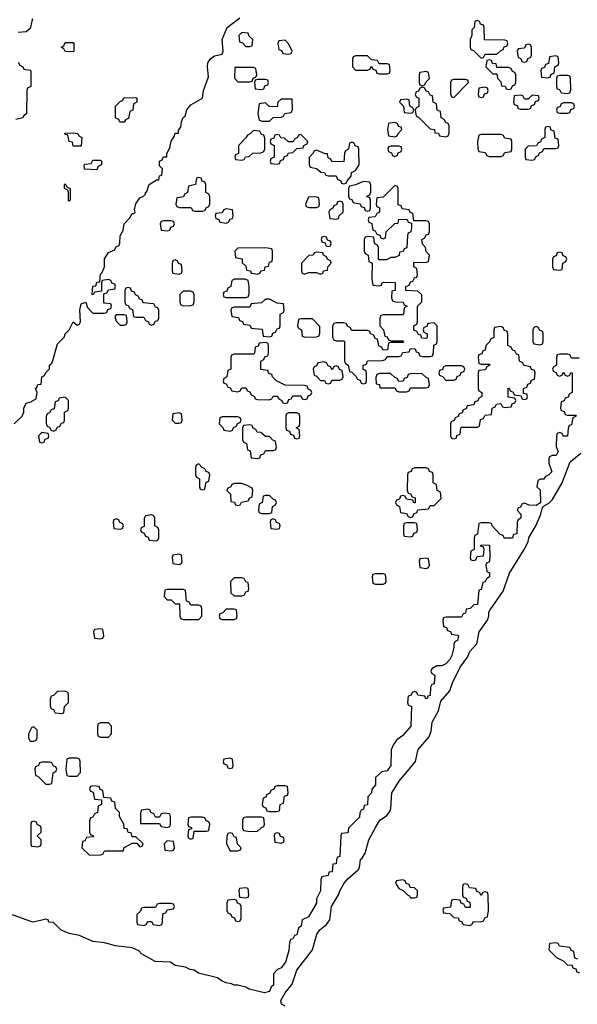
# Model space of a CAD drawing. Header units: inches. Extents: x 2886961 to 3052306, y 543424 to 918523.
# Tile 30 of 117: x 2899937 to 2902780, y 782612 to 787630. Entities that reach past the tile are written whole.
import ezdxf

# ---------------------------------------------------------------- set-up
doc = ezdxf.new("R2010")
doc.units = ezdxf.units.IN
doc.header["$MEASUREMENT"] = 0
doc.layers.add('C8798', color=7, linetype='Continuous')
doc.layers.add('C9708', color=7, linetype='Continuous')

msp = doc.modelspace()

# ---------------------------------------------------------------- linework, layer by layer
at = {"layer": 'C8798', "color": 6}
for points in [[(2900000, 787622.7), (2899990, 787586), (2899970, 787568), (2899930, 787566)], [(2899930, 787414), (2899938, 787398), (2899954, 787390), (2899958, 787378), (2899990, 787374), (2899994, 787370), (2899994, 787290), (2899978, 787282), (2899974, 787270), (2899971.3, 787150), (2899958, 787142), (2899954, 787130), (2899918, 787122)], [(2899909.5, 785570), (2899949.3, 785610), (2899959, 785630), (2899959, 785650), (2899970, 785676), (2899996.4, 785683.6), (2900000, 785685.6)], [(2900000, 784022.7), (2899998, 784022), (2899982, 783990), (2899982, 783970), (2899990, 783954), (2900000, 783954)], [(2900000, 783542.7), (2899998, 783542), (2899994, 783530), (2899994, 783430), (2899998, 783418), (2900000, 783417.7)], [(2900000, 783032.8), (2899817.5, 783097.5)]]:
    msp.add_lwpolyline(points, dxfattribs=at)
at = {"layer": 'C9708', "color": 6}
for points in [[(2900000, 785685.6), (2900022, 785698), (2900026, 785730), (2900018, 785750), (2900024.7, 785755.3), (2900030, 785771.3), (2900047.3, 785772.7), (2900049.4, 785810), (2900063.1, 785816.9), (2900070, 785832), (2900088.9, 785851.1), (2900089.2, 785870), (2900100.4, 785879.6), (2900106.3, 785893.7), (2900130, 785978), (2900165.6, 786014.4), (2900169.3, 786030), (2900189, 786050), (2900210, 786091.3), (2900230, 786074), (2900242, 786078), (2900247.3, 786092.7), (2900244, 786150), (2900250, 786182), (2900274, 786190), (2900283.6, 786163.6), (2900310, 786134), (2900370, 786134), (2900382, 786138), (2900387.3, 786152.7), (2900402, 786158), (2900406, 786170), (2900402, 786182), (2900370, 786186), (2900366, 786190), (2900366, 786234), (2900382, 786238), (2900390, 786254), (2900422, 786258), (2900426, 786270), (2900422, 786282), (2900407.3, 786287.3), (2900402, 786302), (2900390, 786306), (2900358, 786302), (2900354, 786290), (2900354, 786246), (2900318, 786242), (2900312, 786228), (2900306, 786230), (2900310, 786272), (2900326, 786274), (2900330, 786292), (2900346, 786294), (2900350, 786334), (2900358, 786342), (2900369, 786371), (2900370, 786411.3), (2900390, 786444.7), (2900422, 786458), (2900430, 786474), (2900442, 786478), (2900448, 786492), (2900449.2, 786529.2), (2900464.7, 786555.3), (2900469.5, 786590), (2900499, 786621), (2900510, 786642), (2900518, 786642), (2900526, 786650), (2900523.1, 786663.1), (2900530, 786692), (2900550, 786722), (2900569, 786731), (2900578, 786742), (2900578, 786750), (2900584.7, 786755.3), (2900598, 786790), (2900634, 786814), (2900646, 786814), (2900650, 786834), (2900662, 786838), (2900666, 786870), (2900650, 786886), (2900649.5, 786910), (2900664, 786916), (2900670, 786931), (2900688, 786932), (2900688, 786948), (2900702, 786978), (2900710, 787012), (2900725.6, 787034.4), (2900730, 787051.3), (2900747.3, 787052.7), (2900747.3, 787067.3), (2900758, 787082), (2900762, 787110), (2900770, 787131.3), (2900780.4, 787139.6), (2900790, 787171), (2900810, 787196), (2900868.7, 787231.3), (2900874, 787270), (2900900.4, 787339.6), (2900894, 787390), (2900897.2, 787410), (2900910, 787431), (2900930, 787446), (2900970, 787454), (2900975.3, 787470), (2900969.3, 787530), (2900995.3, 787590), (2901059.3, 787640.7)], [(2900000, 787635), (2900002, 787630), (2900000, 787622.7)], [(2902790, 785906), (2902750, 785906), (2902742, 785922), (2902730, 785926), (2902690, 785926), (2902678, 785922), (2902674, 785910), (2902674, 785870), (2902658, 785862), (2902654, 785850), (2902658, 785838), (2902672.7, 785832.7), (2902678, 785818), (2902690, 785814), (2902702, 785818), (2902710, 785834), (2902718, 785818), (2902730, 785814), (2902742, 785818), (2902747.3, 785832.7), (2902754, 785830), (2902754, 785730), (2902738, 785722), (2902732.7, 785707.3), (2902718, 785702), (2902712.7, 785687.3), (2902698, 785682), (2902694, 785650), (2902698, 785638), (2902712.7, 785632.7), (2902718, 785618), (2902730, 785614), (2902770, 785614), (2902774, 785610), (2902758, 785602), (2902750, 785566), (2902738, 785562), (2902732.7, 785547.3), (2902730, 785508), (2902708, 785508), (2902702, 785522), (2902690, 785526), (2902678, 785522), (2902674, 785510), (2902672.7, 785452.7), (2902682, 785430), (2902672, 785410), (2902651.6, 785408.4), (2902638, 785402), (2902634, 785390), (2902634, 785370), (2902650, 785326), (2902634, 785310), (2902618, 785302), (2902610, 785288.7), (2902592, 785288), (2902578, 785282), (2902574, 785250), (2902590, 785234), (2902591.6, 785168.4), (2902570, 785154), (2902535.3, 785155.3), (2902510, 785166), (2902498, 785162), (2902490, 785146), (2902478, 785142), (2902474, 785130), (2902492, 785110), (2902491.3, 785090), (2902478, 785082), (2902474, 785070), (2902472, 785010), (2902454, 785006), (2902450, 784988.7), (2902407.3, 784987.3), (2902402, 785002), (2902387.3, 785007.3), (2902346, 785050), (2902342, 785062), (2902330, 785066), (2902290, 785066), (2902278, 785062), (2902272, 785008), (2902258, 785002), (2902254, 784990), (2902254, 784930), (2902238, 784922), (2902234, 784890), (2902238, 784878), (2902250, 784874), (2902262, 784878), (2902270, 784894), (2902302, 784898), (2902306, 784930), (2902302, 784942), (2902287.3, 784947.3), (2902290, 784954), (2902332.7, 784952.7), (2902334, 784890), (2902330, 784866), (2902318, 784862), (2902314, 784850), (2902318, 784818), (2902331.6, 784811.6), (2902332, 784790), (2902318, 784782), (2902310, 784766), (2902298, 784762), (2902290, 784726), (2902278, 784722), (2902271, 784650), (2902252, 784648), (2902234, 784630), (2902214, 784626), (2902210, 784606), (2902198, 784602), (2902190, 784586), (2902110, 784586), (2902098, 784582), (2902094, 784570), (2902098, 784538), (2902112.7, 784532.7), (2902118, 784518), (2902132.7, 784512.7), (2902138, 784498), (2902170, 784494), (2902174, 784490), (2902170, 784466), (2902158, 784462), (2902151.3, 784448.7), (2902151.3, 784431.3), (2902140.7, 784390), (2902130, 784368.7), (2902110, 784348), (2902090, 784338), (2902063.6, 784336.4), (2902038, 784322), (2902034, 784310), (2902038, 784298), (2902054, 784290), (2902051.1, 784251.1), (2902050, 784246), (2902038, 784242), (2902032, 784228), (2902030, 784186), (2902018, 784182), (2902014, 784170), (2902008.4, 784168.4), (2902002, 784182), (2901967.3, 784187.3), (2901962, 784202), (2901950, 784206), (2901938, 784202), (2901932.7, 784187.3), (2901918, 784182), (2901914, 784150), (2901918, 784138), (2901934, 784130), (2901931.3, 784030), (2901890, 783982), (2901859.6, 783960.4), (2901843.6, 783936.4), (2901831.6, 783908.4), (2901830, 783828.7), (2901810, 783802), (2901783.6, 783796.4), (2901752, 783768), (2901751.3, 783730), (2901732, 783708), (2901731.3, 783690), (2901712, 783670), (2901710, 783628), (2901694, 783626), (2901690, 783606), (2901678, 783602), (2901672, 783588), (2901670, 783566), (2901614, 783510), (2901610, 783486), (2901578, 783482), (2901574, 783470), (2901570, 783366), (2901558, 783362), (2901551.6, 783348.4), (2901550, 783328), (2901534, 783326), (2901530, 783288), (2901514, 783286), (2901510, 783268), (2901478, 783262), (2901472.7, 783247.3), (2901471.3, 783190), (2901450.9, 783149.1), (2901450, 783128), (2901410, 783058), (2901378, 783042), (2901372, 783010), (2901358, 783002), (2901350, 782966), (2901338, 782962), (2901330, 782946), (2901318, 782942), (2901312.7, 782927.3), (2901310, 782886), (2901292.5, 782827.5), (2901270, 782798), (2901251.1, 782788.9), (2901232, 782768), (2901230.8, 782710), (2901219.6, 782700.4), (2901210, 782678), (2901186, 782670), (2901108, 782690), (2901090, 782699), (2901049.2, 782709.2), (2901030, 782709.3), (2901017.2, 782717.2), (2900990, 782721.2), (2900968.7, 782730), (2900946.3, 782746.3), (2900848.7, 782770), (2900826, 782786), (2900806, 782790), (2900782, 782802), (2900730, 782809.5), (2900706, 782826), (2900628, 782830), (2900558, 782870), (2900545.2, 782885.2), (2900510, 782899), (2900426, 782910), (2900370, 782926), (2900310, 782932.7), (2900242.9, 782962.9), (2900190, 782973.2), (2900149.2, 782990), (2900108.9, 783028.9), (2900086, 783030), (2900082, 783042), (2900070, 783046), (2900008, 783030), (2900000, 783032.8)], [(2901290, 782602.4), (2901272.1, 782612.1), (2901267.8, 782632.2), (2901290, 782671.3), (2901326, 782714), (2901350, 782786), (2901429.6, 782890.4), (2901452.3, 782970), (2901467.8, 782992.2), (2901501.5, 783018.5), (2901518, 783042), (2901527.3, 783110), (2901562.7, 783170), (2901569.6, 783190.4), (2901592.3, 783230), (2901610, 783250.7), (2901662, 783298), (2901669.3, 783310), (2901675.3, 783350), (2901683.7, 783356.3), (2901698, 783382), (2901717.2, 783450), (2901749.6, 783510), (2901773.2, 783550), (2901807.2, 783572.8), (2901824.5, 783595.5), (2901829.6, 783610.4), (2901835.1, 783690), (2901872.3, 783750), (2901955.3, 783850), (2901969.5, 783910), (2902024.1, 783975.9), (2902035.1, 784004.9), (2902040.9, 784050), (2902072, 784108), (2902083.6, 784156.4), (2902129.6, 784210), (2902142.9, 784250), (2902182, 784330), (2902219.4, 784380.6), (2902232, 784410), (2902267.6, 784450), (2902279.3, 784510), (2902322.7, 784570), (2902329.4, 784590), (2902329.4, 784610), (2902336.6, 784623.4), (2902402.4, 784717.6), (2902435.1, 784810), (2902509.4, 784930), (2902529.3, 784970), (2902532.3, 784990), (2902569.4, 785050), (2902594.5, 785110), (2902600.9, 785139.1), (2902608.4, 785151.6), (2902634.2, 785165.8), (2902654.2, 785185.8), (2902702, 785270), (2902743, 785377), (2902798.7, 785421.3)], [(2900000, 783954), (2900010, 783954), (2900022, 783958), (2900026, 783970), (2900026, 784010), (2900010, 784026), (2900000, 784022.7)], [(2900000, 783417.7), (2900030, 783414), (2900042, 783418), (2900046, 783430), (2900046, 783450), (2900026, 783470), (2900046, 783490), (2900046, 783510), (2900042, 783522), (2900027.3, 783527.3), (2900022, 783542), (2900010, 783546), (2900000, 783542.7)], [(2902782, 782842), (2902767.3, 782847.3), (2902762, 782882), (2902750, 782886), (2902742, 782902), (2902688.4, 782908.4), (2902682, 782922), (2902670, 782926), (2902638, 782922), (2902634, 782890), (2902674, 782850), (2902711.3, 782831.3), (2902730, 782812), (2902752.7, 782812.7), (2902758, 782798), (2902772.7, 782792.7), (2902778, 782778), (2902792, 782772)]]:
    msp.add_lwpolyline(points, dxfattribs=at)
for points in [[(2902270, 787626), (2902258, 787622), (2902254, 787590), (2902242, 787578), (2902242, 787550), (2902234, 787530), (2902234, 787490), (2902238, 787478), (2902250, 787474), (2902290, 787434), (2902302, 787438), (2902310, 787454), (2902370, 787454), (2902390, 787474), (2902402, 787478), (2902407.3, 787492.7), (2902422, 787498), (2902426, 787510), (2902422, 787522), (2902410, 787526), (2902307.3, 787527.3), (2902306, 787590), (2902302, 787602), (2902287.3, 787607.3), (2902282, 787622)], [(2901070, 787566), (2901054, 787550), (2901058, 787518), (2901072.7, 787512.7), (2901090, 787494), (2901110, 787494), (2901122, 787498), (2901126, 787530), (2901107.3, 787547.3), (2901102, 787562)], [(2900210, 787466), (2900168.4, 787468.4), (2900162, 787482), (2900148, 787490), (2900162, 787498), (2900170, 787514), (2900210, 787514), (2900214, 787510), (2900214, 787470)], [(2901290, 787526), (2901258, 787522), (2901254, 787510), (2901258, 787478), (2901272.7, 787472.7), (2901278, 787458), (2901310, 787454), (2901322, 787458), (2901326, 787470), (2901310, 787506)], [(2902530, 787506), (2902518, 787502), (2902510, 787486), (2902478, 787482), (2902474, 787470), (2902478, 787438), (2902492.7, 787432.7), (2902498, 787418), (2902510, 787414), (2902522, 787418), (2902527.3, 787432.7), (2902542, 787438), (2902546, 787450), (2902546, 787490), (2902542, 787502)], [(2901710, 787446), (2901650, 787446), (2901638, 787442), (2901634, 787430), (2901634, 787390), (2901650, 787374), (2901710, 787374), (2901722, 787378), (2901730, 787394), (2901738, 787378), (2901752.7, 787372.7), (2901758, 787358), (2901770, 787354), (2901810, 787354), (2901822, 787358), (2901826, 787370), (2901822, 787402), (2901810, 787406), (2901770, 787406), (2901762, 787422), (2901730, 787426)], [(2902330, 787426), (2902318, 787422), (2902314, 787390), (2902350, 787354), (2902370, 787354), (2902372.7, 787332.7), (2902390, 787314), (2902394, 787294), (2902411.6, 787291.6), (2902418, 787278), (2902430, 787274), (2902442, 787278), (2902450, 787294), (2902462, 787298), (2902466, 787310), (2902466, 787350), (2902462, 787362), (2902450, 787366), (2902442, 787382), (2902430, 787386), (2902370, 787386), (2902366, 787406), (2902348, 787408), (2902342, 787422)], [(2902670, 787446), (2902638, 787442), (2902632.7, 787407.3), (2902618, 787402), (2902612.7, 787387.3), (2902598, 787382), (2902594, 787370), (2902598, 787338), (2902630, 787334), (2902642, 787338), (2902647.3, 787352.7), (2902662, 787358), (2902666, 787390), (2902682, 787398), (2902686, 787410), (2902682, 787442)], [(2901130, 787386), (2901034, 787386), (2901032.7, 787332.7), (2901050, 787314), (2901110, 787314), (2901122, 787318), (2901127.3, 787332.7), (2901142, 787338), (2901146, 787350), (2901142, 787382)], [(2902010, 787366), (2901978, 787362), (2901974, 787350), (2901974, 787310), (2901978, 787298), (2901990, 787294), (2902002, 787298), (2902007.3, 787312.7), (2902026, 787330), (2902022, 787362)], [(2901190, 787326), (2901150, 787326), (2901138, 787322), (2901134, 787310), (2901138, 787278), (2901170, 787274), (2901182, 787278), (2901187.3, 787292.7), (2901202, 787298), (2901206, 787310), (2901202, 787322)], [(2902210, 787326), (2902150, 787326), (2902138, 787322), (2902134, 787310), (2902132.7, 787252.7), (2902138, 787238), (2902150, 787234), (2902226, 787310), (2902222, 787322)], [(2902730, 787346), (2902690, 787346), (2902678, 787342), (2902674, 787330), (2902674, 787290), (2902678, 787278), (2902690, 787274), (2902698, 787258), (2902730, 787254), (2902742, 787258), (2902747.3, 787272.7), (2902746, 787330), (2902742, 787342)], [(2901990, 787286), (2901978, 787282), (2901970, 787266), (2901958, 787262), (2901954, 787250), (2901958, 787238), (2901972, 787230), (2901971.6, 787188.4), (2901958, 787182), (2901954, 787170), (2901958, 787138), (2901970, 787134), (2902030, 787074), (2902051.3, 787071.3), (2902054, 787054), (2902071.6, 787051.6), (2902078, 787038), (2902110, 787034), (2902122, 787038), (2902127.3, 787052.7), (2902127.3, 787087.3), (2902122, 787102), (2902110, 787106), (2902102, 787122), (2902086, 787130), (2902082, 787162), (2902066, 787170), (2902062, 787202), (2902046, 787210), (2902042, 787242), (2902030, 787246), (2902022, 787262), (2902010, 787266), (2902002, 787282)], [(2902310, 787286), (2902278, 787282), (2902274, 787250), (2902278, 787238), (2902290, 787234), (2902302, 787238), (2902307.3, 787252.7), (2902322, 787258), (2902326, 787270), (2902322, 787282)], [(2900470, 787108), (2900448.4, 787108.4), (2900442, 787122), (2900426, 787130), (2900426, 787190), (2900450, 787214), (2900462, 787218), (2900470, 787232), (2900530, 787234), (2900534, 787230), (2900534, 787210), (2900518, 787202), (2900514, 787170), (2900498, 787162), (2900492.7, 787127.3), (2900478, 787122)], [(2901326, 787226), (2901270, 787226), (2901254, 787210), (2901250, 787186), (2901208.4, 787188.4), (2901190, 787206), (2901158, 787202), (2901152, 787150), (2901158, 787118), (2901172.7, 787112.7), (2901210, 787114), (2901230, 787132), (2901270, 787134), (2901282, 787138), (2901288.4, 787151.6), (2901322, 787158), (2901328, 787172)], [(2901910, 787226), (2901878, 787222), (2901874, 787210), (2901894, 787190), (2901898, 787158), (2901930, 787154), (2901942, 787158), (2901946, 787170), (2901942, 787182), (2901926, 787190), (2901922, 787222)], [(2902550, 787246), (2902530, 787226), (2902510, 787226), (2902502, 787242), (2902490, 787246), (2902458, 787242), (2902454, 787210), (2902458, 787198), (2902472.7, 787192.7), (2902478, 787178), (2902490, 787174), (2902530, 787174), (2902542, 787178), (2902547.3, 787192.7), (2902562, 787198), (2902567.3, 787212.7), (2902582, 787218), (2902586, 787230), (2902582, 787242)], [(2902750, 787206), (2902710, 787206), (2902698, 787202), (2902692.7, 787187.3), (2902678, 787182), (2902674, 787170), (2902678, 787158), (2902690, 787154), (2902730, 787154), (2902742, 787158), (2902747.3, 787172.7), (2902762, 787178), (2902766, 787190), (2902762, 787202)], [(2901850, 787106), (2901818, 787102), (2901812, 787070), (2901818, 787038), (2901850, 787034), (2901862, 787038), (2901866, 787050), (2901886, 787070), (2901882, 787082), (2901870, 787086), (2901862, 787102)], [(2900210, 786986), (2900206, 787006), (2900188.9, 787008.9), (2900182, 787042), (2900170, 787046), (2900167.3, 787052.7), (2900210, 787054), (2900234, 787050), (2900238, 787038), (2900254, 787030), (2900250, 786986)], [(2901130, 787066), (2901114, 787050), (2901098, 787042), (2901090, 787028), (2901052, 786990), (2901052, 786948), (2901038, 786942), (2901034, 786930), (2901038, 786918), (2901070, 786914), (2901082, 786918), (2901088.4, 786931.6), (2901107.3, 786932.7), (2901126, 786950), (2901167.3, 786952.7), (2901182, 786958), (2901187.3, 786972.7), (2901187.3, 787027.3), (2901182, 787042), (2901170, 787046), (2901162, 787062)], [(2902630, 787086), (2902618, 787082), (2902614, 787070), (2902614, 787030), (2902598, 787022), (2902592.7, 787007.3), (2902578, 787002), (2902572.7, 786987.3), (2902530, 786986), (2902514, 786970), (2902514, 786930), (2902518, 786918), (2902550, 786914), (2902562, 786918), (2902570, 786934), (2902582, 786938), (2902587.3, 786952.7), (2902602, 786958), (2902610, 786974), (2902670, 786974), (2902682, 786978), (2902686, 786990), (2902682, 787022), (2902667.3, 787027.3), (2902662, 787062), (2902647.3, 787067.3), (2902642, 787082)], [(2901370, 787046), (2901358, 787042), (2901354, 787030), (2901338, 787022), (2901332, 787008), (2901308.4, 787008.4), (2901287.3, 787027.3), (2901268, 787028), (2901262, 787042), (2901250, 787046), (2901238, 787042), (2901232.7, 787027.3), (2901218, 787022), (2901214, 787010), (2901218, 786998), (2901234, 786990), (2901234, 786930), (2901218, 786922), (2901214, 786910), (2901218, 786898), (2901250, 786894), (2901262, 786898), (2901267.3, 786912.7), (2901282, 786918), (2901287.3, 786932.7), (2901302, 786938), (2901306, 786950), (2901330, 786954), (2901350, 786974), (2901382, 786978), (2901386, 786990), (2901402, 786998), (2901406, 787010)], [(2901630, 787006), (2901618, 787002), (2901614, 786970), (2901598, 786962), (2901594, 786950), (2901590, 786906), (2901530, 786908), (2901522, 786922), (2901510, 786926), (2901506, 786946), (2901494, 786946), (2901450, 786966), (2901438, 786962), (2901434, 786950), (2901412.7, 786927.3), (2901412.7, 786892.7), (2901418, 786878), (2901450, 786872), (2901472.7, 786852.7), (2901491.6, 786851.6), (2901498, 786838), (2901510, 786834), (2901550, 786834), (2901558, 786818), (2901574, 786810), (2901578, 786798), (2901590, 786794), (2901602, 786798), (2901606, 786810), (2901627.3, 786832.7), (2901628.7, 786851.3), (2901650, 786862), (2901668, 786890), (2901666, 786970), (2901662, 786982), (2901647.3, 786987.3), (2901642, 787002)], [(2902390, 787046), (2902290, 787046), (2902278, 787042), (2902272, 787010), (2902272.7, 786972.7), (2902278, 786958), (2902310, 786954), (2902318, 786938), (2902330, 786934), (2902390, 786934), (2902402, 786938), (2902410, 786954), (2902442, 786958), (2902446, 786970), (2902446, 787010), (2902442, 787022), (2902410, 787026), (2902402, 787042)], [(2901870, 786986), (2901830, 786986), (2901818, 786982), (2901814, 786970), (2901818, 786958), (2901832.7, 786952.7), (2901838, 786938), (2901850, 786934), (2901862, 786938), (2901867.3, 786952.7), (2901882, 786958), (2901886, 786970), (2901882, 786982)], [(2900330, 786866), (2900268.4, 786868.4), (2900266, 786890), (2900270, 786894), (2900302, 786898), (2900310, 786914), (2900350, 786914), (2900354, 786910), (2900354, 786890), (2900338, 786882)], [(2900850, 786826), (2900838, 786822), (2900834, 786790), (2900798, 786782), (2900792, 786750), (2900778, 786742), (2900772.7, 786727.3), (2900738, 786722), (2900734, 786690), (2900738, 786678), (2900750, 786674), (2900807.3, 786672.7), (2900814, 786670), (2900818, 786658), (2900830, 786654), (2900870, 786654), (2900882, 786658), (2900890, 786674), (2900902, 786678), (2900907.3, 786692.7), (2900907.3, 786727.3), (2900902, 786742), (2900886, 786750), (2900886, 786790), (2900882, 786802), (2900867.3, 786807.3), (2900862, 786822)], [(2901690, 786806), (2901650, 786788), (2901618, 786782), (2901614, 786770), (2901614, 786730), (2901618, 786718), (2901630, 786714), (2901638, 786698), (2901672.7, 786692.7), (2901678, 786678), (2901692.7, 786672.7), (2901698, 786658), (2901710, 786654), (2901722, 786658), (2901726, 786670), (2901726, 786710), (2901722, 786722), (2901706, 786730), (2901722, 786738), (2901727.3, 786752.7), (2901727.3, 786787.3), (2901722, 786802)], [(2900190, 786706), (2900186, 786710), (2900186, 786750), (2900182, 786762), (2900166, 786770), (2900166, 786790), (2900170, 786794), (2900178, 786778), (2900194, 786770), (2900194, 786710)], [(2901850, 786786), (2901790, 786726), (2901758, 786722), (2901754, 786690), (2901758, 786678), (2901771.6, 786671.6), (2901772, 786650), (2901758, 786642), (2901750, 786626), (2901718, 786622), (2901714, 786610), (2901718, 786598), (2901732, 786592), (2901738, 786558), (2901750, 786554), (2901758, 786538), (2901772.7, 786532.7), (2901778, 786518), (2901790, 786514), (2901802, 786518), (2901806, 786550), (2901850, 786592), (2901866, 786594), (2901870, 786614), (2901912.7, 786612.7), (2901918, 786598), (2901934, 786594), (2901934, 786570), (2901931.6, 786548.4), (2901918, 786542), (2901914, 786530), (2901911.6, 786468.4), (2901898, 786462), (2901891.6, 786448.4), (2901874, 786446), (2901871.1, 786428.9), (2901850, 786418), (2901830, 786418), (2901807.3, 786407.3), (2901770, 786406), (2901766, 786410), (2901766, 786470), (2901762, 786482), (2901746, 786490), (2901742, 786522), (2901710, 786526), (2901698, 786522), (2901694, 786510), (2901694, 786450), (2901698, 786438), (2901714, 786430), (2901718, 786398), (2901734, 786390), (2901732, 786310), (2901738, 786278), (2901770, 786274), (2901782, 786278), (2901786, 786290), (2901792.7, 786292.7), (2901851, 786291), (2901852, 786250), (2901834, 786246), (2901832.7, 786212.7), (2901838, 786198), (2901852.7, 786192.7), (2901891.6, 786191.6), (2901898, 786178), (2901912, 786170), (2901898, 786162), (2901894, 786130), (2901890, 786126), (2901790, 786126), (2901778, 786122), (2901774, 786110), (2901774, 786070), (2901792, 786050), (2901798, 786018), (2901810, 786014), (2901818, 785998), (2901830, 785994), (2901890, 785994), (2901894, 785990), (2901890, 785986), (2901830, 785986), (2901818, 785982), (2901812, 785948), (2901790, 785946), (2901782, 785962), (2901768.7, 785968.7), (2901762, 786002), (2901750, 786006), (2901742, 786022), (2901726, 786030), (2901722, 786042), (2901710, 786046), (2901630, 786046), (2901622, 786062), (2901610, 786066), (2901602, 786082), (2901590, 786086), (2901550, 786086), (2901538, 786082), (2901532.7, 786067.3), (2901532.7, 786012.7), (2901538, 785998), (2901550, 785994), (2901590, 785994), (2901594, 785990), (2901594, 785890), (2901598, 785878), (2901612, 785870), (2901618, 785838), (2901630, 785834), (2901652.7, 785812.7), (2901658, 785798), (2901672.7, 785792.7), (2901678, 785778), (2901690, 785774), (2901702, 785778), (2901706, 785790), (2901706, 785830), (2901702, 785842), (2901688, 785848), (2901688.7, 785870), (2901706, 785874), (2901710, 785892), (2901787.3, 785892.7), (2901802, 785898), (2901810, 785914), (2901870, 785914), (2901882, 785918), (2901890, 785934), (2901922, 785938), (2901930, 785954), (2901952.7, 785952.7), (2901958, 785938), (2901970, 785934), (2901978, 785918), (2901990, 785914), (2902030, 785914), (2902042, 785918), (2902047.3, 785932.7), (2902048, 785972), (2902062, 785978), (2902066, 785990), (2902066, 786070), (2902050, 786086), (2902018, 786082), (2902012.7, 786067.3), (2901998, 786062), (2901994, 786050), (2901998, 786038), (2902014, 786030), (2902014, 786010), (2902010, 786006), (2901987.3, 786007.3), (2901982, 786022), (2901970, 786026), (2901962, 786042), (2901947.3, 786047.3), (2901946, 786070), (2901962, 786078), (2901966, 786090), (2901966, 786170), (2901987.3, 786192.7), (2901987.3, 786227.3), (2901967.3, 786247.3), (2901906, 786250), (2901906, 786270), (2901922, 786278), (2901930, 786294), (2901942, 786298), (2901950, 786314), (2901962, 786318), (2901966, 786330), (2901962, 786362), (2901946, 786370), (2901946, 786390), (2901950, 786394), (2902007.3, 786392.7), (2902022, 786398), (2902026, 786430), (2902008.7, 786448.7), (2902006, 786470), (2901990, 786486), (2901988, 786510), (2902002, 786518), (2902010, 786534), (2902022, 786538), (2902026, 786550), (2902026, 786590), (2902022, 786602), (2902010, 786606), (2901946, 786606), (2901942, 786642), (2901927.3, 786647.3), (2901922, 786662), (2901887.3, 786667.3), (2901882, 786682), (2901867.3, 786687.3), (2901866, 786770), (2901862, 786782)], [(2901447.3, 786727.3), (2901410, 786726), (2901394, 786690), (2901398, 786678), (2901412.7, 786672.7), (2901450, 786674), (2901462, 786678), (2901466, 786690), (2901462, 786722)], [(2901570, 786706), (2901558, 786702), (2901552.7, 786687.3), (2901538, 786682), (2901534, 786670), (2901518, 786662), (2901514, 786650), (2901518, 786618), (2901550, 786614), (2901562, 786618), (2901566, 786630), (2901586, 786650), (2901586, 786690), (2901582, 786702)], [(2900990, 786666), (2900978, 786662), (2900970, 786646), (2900938, 786642), (2900934, 786630), (2900938, 786618), (2900952.7, 786612.7), (2900958, 786598), (2900990, 786594), (2901002, 786598), (2901010, 786614), (2901022, 786618), (2901026, 786630), (2901022, 786662)], [(2900710, 786606), (2900670, 786606), (2900658, 786602), (2900654, 786590), (2900658, 786558), (2900690, 786554), (2900702, 786558), (2900707.3, 786572.7), (2900722, 786578), (2900726, 786590), (2900722, 786602)], [(2901490, 786526), (2901478, 786522), (2901474, 786510), (2901478, 786498), (2901494, 786494), (2901498, 786478), (2901510, 786474), (2901522, 786478), (2901526, 786490), (2901522, 786502), (2901506, 786506), (2901502, 786522)], [(2901190, 786468), (2901050, 786466), (2901034, 786450), (2901038, 786418), (2901071, 786411), (2901072, 786392), (2901090, 786374), (2901094, 786354), (2901114, 786350), (2901118, 786338), (2901150, 786334), (2901162, 786338), (2901166, 786350), (2901186, 786354), (2901188, 786370), (2901206, 786374), (2901210, 786394), (2901222, 786398), (2901226, 786410), (2901226, 786450), (2901222, 786462)], [(2900730, 786406), (2900718, 786402), (2900714, 786390), (2900714, 786350), (2900718, 786338), (2900750, 786334), (2900762, 786338), (2900766, 786350), (2900762, 786382), (2900747.3, 786387.3), (2900742, 786402)], [(2901450, 786446), (2901438, 786442), (2901434, 786430), (2901412, 786428), (2901374, 786390), (2901374, 786350), (2901378, 786338), (2901390, 786334), (2901410, 786342), (2901450, 786342), (2901470, 786334), (2901482, 786338), (2901486, 786350), (2901506, 786354), (2901508.4, 786371.6), (2901526, 786390), (2901522, 786402), (2901506, 786410), (2901502, 786422), (2901486, 786430), (2901482, 786442)], [(2902690, 786446), (2902678, 786442), (2902672.7, 786427.3), (2902658, 786422), (2902654, 786410), (2902654, 786370), (2902658, 786358), (2902690, 786354), (2902702, 786358), (2902706, 786390), (2902722, 786398), (2902726, 786410), (2902722, 786422), (2902707.3, 786427.3), (2902702, 786442)], [(2901087.3, 786307.3), (2901032.7, 786307.3), (2901018, 786302), (2901014, 786270), (2900998, 786262), (2900992.7, 786247.3), (2900978, 786242), (2900974, 786230), (2900978, 786218), (2900990, 786214), (2901090, 786214), (2901102, 786218), (2901107.3, 786232.7), (2901108, 786270), (2901102, 786302)], [(2900490, 786266), (2900478, 786262), (2900474, 786250), (2900474, 786190), (2900478, 786178), (2900490, 786174), (2900498, 786158), (2900512.7, 786152.7), (2900518, 786118), (2900530, 786114), (2900570, 786114), (2900578, 786098), (2900594, 786090), (2900598, 786078), (2900610, 786074), (2900622, 786078), (2900630, 786094), (2900642, 786098), (2900646, 786110), (2900646, 786150), (2900642, 786162), (2900630, 786166), (2900622, 786182), (2900567.3, 786187.3), (2900562, 786202), (2900550, 786206), (2900542, 786222), (2900527.3, 786227.3), (2900522, 786242), (2900507.3, 786247.3), (2900502, 786262)], [(2900807.3, 786247.3), (2900770, 786246), (2900754, 786230), (2900754, 786190), (2900758, 786178), (2900772.7, 786172.7), (2900810, 786174), (2900822, 786178), (2900827.3, 786192.7), (2900827.3, 786227.3), (2900822, 786242)], [(2901210, 786206), (2901190, 786206), (2901170, 786188), (2901118, 786182), (2901110, 786166), (2901030, 786166), (2901018, 786162), (2901014, 786150), (2901018, 786118), (2901052.7, 786112.7), (2901058, 786098), (2901072.7, 786092.7), (2901078, 786078), (2901110, 786074), (2901118, 786058), (2901172.7, 786052.7), (2901178, 786018), (2901210, 786014), (2901222, 786018), (2901227.3, 786032.7), (2901242, 786038), (2901250, 786054), (2901262, 786058), (2901266, 786070), (2901266, 786130), (2901282, 786138), (2901286, 786150), (2901282, 786182), (2901250, 786186)], [(2900470, 786126), (2900430, 786126), (2900422, 786118), (2900430, 786094), (2900450, 786074), (2900470, 786074), (2900482, 786078), (2900486, 786090), (2900482, 786122)], [(2901430, 786106), (2901370, 786106), (2901358, 786102), (2901354, 786070), (2901358, 786058), (2901374, 786050), (2901378, 786018), (2901392.7, 786012.7), (2901450, 786014), (2901462, 786018), (2901467.3, 786032.7), (2901467.3, 786067.3)], [(2902390, 786066), (2902358, 786062), (2902354, 786050), (2902354, 786010), (2902338, 786002), (2902334, 785990), (2902314, 785970), (2902310, 785946), (2902298, 785942), (2902292.7, 785927.3), (2902278, 785922), (2902274, 785910), (2902278, 785878), (2902290, 785874), (2902330, 785874), (2902334, 785870), (2902318, 785862), (2902310, 785846), (2902278, 785842), (2902274, 785830), (2902274, 785750), (2902278, 785738), (2902294, 785730), (2902294, 785710), (2902278, 785702), (2902272.7, 785687.3), (2902258, 785682), (2902252.7, 785667.3), (2902218, 785662), (2902212.7, 785647.3), (2902198, 785642), (2902192.7, 785627.3), (2902178, 785622), (2902172.7, 785607.3), (2902158, 785602), (2902152.7, 785587.3), (2902138, 785582), (2902134, 785570), (2902134, 785510), (2902138, 785498), (2902150, 785494), (2902162, 785498), (2902167.3, 785512.7), (2902182, 785518), (2902186, 785550), (2902190, 785554), (2902270, 785554), (2902282, 785558), (2902287.3, 785592.7), (2902302, 785598), (2902310, 785614), (2902342, 785618), (2902346, 785650), (2902362, 785658), (2902368.4, 785671.6), (2902390, 785674), (2902398, 785658), (2902410, 785654), (2902442, 785658), (2902447.3, 785672.7), (2902462, 785678), (2902466, 785690), (2902462, 785702), (2902427.3, 785707.3), (2902427.3, 785752.7), (2902432.7, 785752.7), (2902438, 785738), (2902452.7, 785732.7), (2902458, 785718), (2902494, 785714), (2902498, 785698), (2902510, 785694), (2902522, 785698), (2902526, 785710), (2902522, 785722), (2902506, 785726), (2902506, 785750), (2902522, 785758), (2902527.3, 785772.7), (2902542, 785778), (2902547.3, 785792.7), (2902562, 785798), (2902566, 785830), (2902562, 785842), (2902547.3, 785847.3), (2902542, 785862), (2902507.3, 785867.3), (2902502, 785882), (2902486, 785890), (2902482, 785922), (2902470, 785926), (2902462, 785942), (2902450, 785946), (2902442, 785962), (2902426, 785970), (2902426, 786030), (2902422, 786042), (2902407.3, 786047.3), (2902402, 786062)], [(2902570, 786066), (2902558, 786062), (2902554, 786050), (2902554, 785990), (2902558, 785978), (2902590, 785974), (2902602, 785978), (2902606, 785990), (2902606, 786030), (2902602, 786042), (2902587.3, 786047.3), (2902582, 786062)], [(2901190, 785986), (2901158, 785982), (2901152.7, 785967.3), (2901138, 785962), (2901134, 785930), (2901130, 785926), (2901030, 785926), (2901018, 785922), (2901014, 785910), (2901014, 785850), (2900998, 785842), (2900994, 785810), (2900978, 785802), (2900974, 785790), (2900978, 785778), (2900990, 785774), (2900998, 785758), (2901010, 785754), (2901018, 785738), (2901050, 785734), (2901062, 785738), (2901070, 785754), (2901090, 785754), (2901098, 785738), (2901110, 785734), (2901118, 785718), (2901134, 785710), (2901138, 785698), (2901150, 785694), (2901207.3, 785692.7), (2901222, 785698), (2901230, 785712), (2901250, 785712), (2901258, 785698), (2901274, 785690), (2901278, 785678), (2901290, 785674), (2901302, 785678), (2901310, 785694), (2901322, 785698), (2901330, 785714), (2901370, 785714), (2901378, 785698), (2901390, 785694), (2901402, 785698), (2901407.3, 785712.7), (2901422, 785718), (2901426, 785730), (2901422, 785742), (2901407.3, 785747.3), (2901402, 785762), (2901390, 785766), (2901290, 785768), (2901246, 785790), (2901226, 785810), (2901222, 785822), (2901207.3, 785827.3), (2901202, 785842), (2901167.3, 785847.3), (2901166, 785890), (2901182, 785898), (2901187.3, 785912.7), (2901202, 785918), (2901206, 785930), (2901206, 785970), (2901202, 785982)], [(2901490, 785886), (2901458, 785882), (2901450, 785866), (2901438, 785862), (2901434, 785850), (2901438, 785818), (2901450, 785814), (2901470, 785792), (2901491.6, 785791.6), (2901498, 785778), (2901510, 785774), (2901522, 785778), (2901530, 785794), (2901570, 785794), (2901582, 785798), (2901586, 785810), (2901582, 785842), (2901567.3, 785847.3), (2901562, 785862), (2901550, 785866), (2901538, 785862), (2901530, 785846), (2901522, 785862), (2901510, 785866), (2901502, 785882)], [(2902190, 785866), (2902110, 785866), (2902098, 785862), (2902092.7, 785847.3), (2902078, 785842), (2902074, 785830), (2902078, 785818), (2902092.7, 785812.7), (2902110, 785794), (2902150, 785794), (2902162, 785798), (2902167.3, 785812.7), (2902182, 785818), (2902187.3, 785832.7), (2902202, 785838), (2902206, 785850), (2902202, 785862)], [(2901987.3, 785827.3), (2901930, 785826), (2901918, 785822), (2901912.7, 785807.3), (2901898, 785802), (2901892.7, 785787.3), (2901870, 785786), (2901862, 785802), (2901850, 785806), (2901827.3, 785827.3), (2901772.7, 785827.3), (2901758, 785822), (2901752.7, 785807.3), (2901754, 785774), (2901771.1, 785771.1), (2901774, 785754), (2901850, 785754), (2901858, 785738), (2901870, 785734), (2901910, 785734), (2901922, 785738), (2901930, 785754), (2902010, 785754), (2902022, 785758), (2902026, 785770), (2902022, 785802), (2902010, 785806)], [(2900170, 785706), (2900138, 785702), (2900132.7, 785687.3), (2900118, 785682), (2900112.7, 785647.3), (2900098, 785642), (2900090, 785626), (2900078, 785622), (2900072.7, 785607.3), (2900072.7, 785572.7), (2900078, 785558), (2900090, 785554), (2900098, 785538), (2900110, 785534), (2900122, 785538), (2900130, 785554), (2900142, 785558), (2900150, 785574), (2900162, 785578), (2900166, 785590), (2900166, 785630), (2900182, 785638), (2900186, 785650), (2900186, 785690)], [(2900750, 785626), (2900718, 785622), (2900714, 785590), (2900730, 785574), (2900750, 785574), (2900762, 785578), (2900766, 785590), (2900762, 785622)], [(2901050, 785606), (2900970, 785606), (2900958, 785602), (2900954, 785570), (2900972.7, 785552.7), (2900978, 785538), (2901010, 785534), (2901022, 785538), (2901027.3, 785552.7), (2901042, 785558), (2901047.3, 785572.7), (2901062, 785578), (2901066, 785590), (2901062, 785602)], [(2901350, 785626), (2901310, 785626), (2901298, 785622), (2901294, 785610), (2901294, 785550), (2901298, 785538), (2901312.7, 785532.7), (2901318, 785518), (2901332.7, 785512.7), (2901338, 785498), (2901350, 785494), (2901362, 785498), (2901366, 785510), (2901362, 785542), (2901346, 785550), (2901362, 785558), (2901366, 785570), (2901366, 785610), (2901362, 785622)], [(2901110, 785566), (2901078, 785562), (2901074, 785550), (2901074, 785490), (2901078, 785478), (2901094, 785470), (2901098, 785438), (2901112.7, 785432.7), (2901118, 785398), (2901150, 785394), (2901162, 785398), (2901167.3, 785412.7), (2901182, 785418), (2901190, 785434), (2901230, 785434), (2901242, 785438), (2901246, 785450), (2901242, 785482), (2901227.3, 785487.3), (2901210, 785506), (2901190, 785506), (2901167.3, 785527.3), (2901148.4, 785528.4), (2901142, 785542), (2901126, 785550), (2901122, 785562)], [(2900050, 785526), (2900034, 785510), (2900038, 785478), (2900050, 785474), (2900062, 785478), (2900067.3, 785492.7), (2900082, 785498), (2900086, 785510), (2900082, 785522)], [(2900850, 785366), (2900838, 785362), (2900834, 785350), (2900834, 785310), (2900838, 785298), (2900854, 785290), (2900854, 785250), (2900858, 785238), (2900870, 785234), (2900882, 785238), (2900887.3, 785272.7), (2900902, 785278), (2900906, 785310), (2900902, 785322), (2900887.3, 785327.3), (2900882, 785342), (2900867.3, 785347.3)], [(2902010, 785346), (2901950, 785346), (2901938, 785342), (2901932.7, 785327.3), (2901918, 785322), (2901914, 785310), (2901912.7, 785232.7), (2901918, 785218), (2901930, 785214), (2901938, 785198), (2901952.7, 785192.7), (2901952.7, 785167.3), (2901947.3, 785167.3), (2901942, 785182), (2901910, 785186), (2901902, 785202), (2901890, 785206), (2901878, 785202), (2901872.7, 785187.3), (2901858, 785182), (2901854, 785170), (2901858, 785158), (2901874, 785150), (2901878, 785118), (2901910, 785114), (2901918, 785098), (2901930, 785094), (2901942, 785098), (2901947.3, 785112.7), (2901962, 785118), (2901967.3, 785132.7), (2902022, 785138), (2902030, 785154), (2902050, 785154), (2902086, 785190), (2902082, 785222), (2902066, 785230), (2902062, 785262), (2902046, 785270), (2902046, 785310), (2902042, 785322), (2902027.3, 785327.3), (2902022, 785342)], [(2901070, 785266), (2901030, 785266), (2901018, 785262), (2901014, 785250), (2900998, 785242), (2900994, 785230), (2901011.6, 785211.6), (2901014, 785174), (2901031.6, 785171.6), (2901038, 785158), (2901050, 785154), (2901062, 785158), (2901068.4, 785171.6), (2901102, 785178), (2901110, 785194), (2901122, 785198), (2901126, 785230), (2901122, 785242), (2901096.4, 785256.4)], [(2901210, 785206), (2901190, 785206), (2901178, 785202), (2901174, 785170), (2901158, 785162), (2901154, 785130), (2901158, 785118), (2901170, 785114), (2901210, 785114), (2901222, 785118), (2901226, 785150), (2901242, 785158), (2901246, 785170), (2901242, 785182), (2901230, 785186)], [(2900610, 785106), (2900578, 785102), (2900572.7, 785087.3), (2900572, 785048), (2900558, 785042), (2900554, 785030), (2900558, 785018), (2900572.7, 785012.7), (2900578, 784998), (2900592.7, 784992.7), (2900598, 784978), (2900630, 784974), (2900642, 784978), (2900646, 784990), (2900646, 785030), (2900642, 785042), (2900626, 785050), (2900626, 785090), (2900622, 785102)], [(2900430, 785086), (2900418, 785082), (2900414, 785070), (2900418, 785038), (2900450, 785034), (2900462, 785038), (2900466, 785050), (2900462, 785062), (2900447.3, 785067.3), (2900442, 785082)], [(2901230, 785086), (2901218, 785082), (2901214, 785070), (2901218, 785038), (2901250, 785034), (2901262, 785038), (2901266, 785050), (2901262, 785062), (2901247.3, 785067.3), (2901242, 785082)], [(2901950, 785066), (2901910, 785066), (2901898, 785062), (2901894, 785050), (2901894, 785010), (2901898, 784998), (2901930, 784994), (2901942, 784998), (2901947.3, 785012.7), (2901962, 785018), (2901966, 785030), (2901962, 785062)], [(2900750, 784906), (2900718, 784902), (2900714, 784890), (2900718, 784858), (2900750, 784854), (2900762, 784858), (2900766, 784870), (2900762, 784902)], [(2902010, 784886), (2901978, 784882), (2901974, 784870), (2901978, 784838), (2902010, 784834), (2902022, 784838), (2902026, 784850), (2902022, 784882)], [(2901790, 784806), (2901750, 784806), (2901738, 784802), (2901734, 784790), (2901738, 784758), (2901750, 784754), (2901790, 784754), (2901802, 784758), (2901806, 784770), (2901802, 784802)], [(2901070, 784786), (2901030, 784786), (2901012.7, 784767.3), (2901014, 784710), (2901030, 784694), (2901070, 784694), (2901082, 784698), (2901090, 784714), (2901102, 784718), (2901106, 784730), (2901102, 784762), (2901090, 784766), (2901082, 784782)], [(2900770, 784726), (2900690, 784726), (2900678, 784722), (2900674, 784690), (2900690, 784674), (2900710, 784674), (2900730, 784654), (2900752.7, 784652.7), (2900754, 784590), (2900758, 784578), (2900770, 784574), (2900850, 784574), (2900866, 784590), (2900866, 784630), (2900862, 784642), (2900850, 784646), (2900810, 784646), (2900802, 784662), (2900787.3, 784667.3), (2900782, 784722)], [(2901030, 784626), (2900990, 784626), (2900972.7, 784607.3), (2900958, 784602), (2900954, 784590), (2900958, 784578), (2900970, 784574), (2901030, 784574), (2901042, 784578), (2901046, 784590), (2901042, 784622)], [(2900350, 784526), (2900318, 784522), (2900314, 784510), (2900318, 784478), (2900350, 784474), (2900362, 784478), (2900366, 784490), (2900362, 784522)], [(2900167.3, 784207.3), (2900130, 784206), (2900110, 784186), (2900098, 784182), (2900092.7, 784167.3), (2900092.7, 784132.7), (2900098, 784118), (2900110, 784114), (2900118, 784098), (2900150, 784094), (2900162, 784098), (2900166, 784130), (2900186, 784150), (2900186, 784190), (2900182, 784202)], [(2900390, 784046), (2900350, 784046), (2900338, 784042), (2900334, 784030), (2900334, 783990), (2900338, 783978), (2900350, 783974), (2900390, 783974), (2900406, 783990), (2900406, 784030)], [(2900090, 783846), (2900050, 783846), (2900038, 783842), (2900034, 783830), (2900018, 783822), (2900014, 783810), (2900018, 783778), (2900030, 783774), (2900070, 783734), (2900090, 783734), (2900102, 783738), (2900108.4, 783791.6), (2900122, 783798), (2900126, 783810), (2900122, 783822), (2900110, 783826), (2900102, 783842)], [(2900230, 783866), (2900190, 783866), (2900178, 783862), (2900172, 783810), (2900178, 783778), (2900190, 783774), (2900230, 783774), (2900247.3, 783792.7), (2900246, 783850), (2900242, 783862)], [(2901010, 783866), (2900978, 783862), (2900974, 783850), (2900978, 783838), (2900992.7, 783832.7), (2900998, 783818), (2901010, 783814), (2901022, 783818), (2901026, 783830), (2901022, 783862)], [(2900310, 783726), (2900298, 783722), (2900294, 783710), (2900298, 783698), (2900312.7, 783692.7), (2900318, 783658), (2900354, 783654), (2900354, 783630), (2900338, 783622), (2900334, 783590), (2900318, 783582), (2900310, 783566), (2900298, 783562), (2900292.7, 783547.3), (2900294, 783490), (2900298, 783478), (2900314, 783470), (2900310, 783466), (2900278, 783462), (2900270, 783446), (2900258, 783442), (2900254, 783410), (2900292.7, 783372.7), (2900350, 783374), (2900362, 783378), (2900370, 783394), (2900466, 783394), (2900468, 783410), (2900510, 783434), (2900534, 783434), (2900550, 783414), (2900562, 783418), (2900566, 783430), (2900530, 783466), (2900510, 783466), (2900506, 783486), (2900490, 783488), (2900486, 783506), (2900470, 783508), (2900468, 783530), (2900446, 783570), (2900446, 783590), (2900426, 783610), (2900422, 783642), (2900407.3, 783647.3), (2900402, 783662), (2900366, 783666), (2900362, 783702), (2900347.3, 783707.3), (2900342, 783722)], [(2901290, 783726), (2901250, 783726), (2901238, 783722), (2901234, 783710), (2901218, 783702), (2901210, 783686), (2901198, 783682), (2901192.7, 783667.3), (2901178, 783662), (2901174, 783630), (2901178, 783618), (2901192.7, 783612.7), (2901198, 783598), (2901210, 783594), (2901250, 783594), (2901262, 783598), (2901266, 783630), (2901282, 783638), (2901287.3, 783672.7), (2901302, 783678), (2901306, 783690), (2901302, 783722)], [(2900590, 783606), (2900558, 783602), (2900552.7, 783587.3), (2900554, 783534), (2900650, 783534), (2900658, 783518), (2900690, 783514), (2900702, 783518), (2900706, 783530), (2900706, 783570), (2900702, 783582), (2900670, 783586), (2900658, 783582), (2900650, 783566), (2900630, 783566), (2900622, 783582), (2900606, 783590), (2900602, 783602)], [(2900870, 783566), (2900810, 783566), (2900798, 783562), (2900794, 783530), (2900798, 783518), (2900812.7, 783512.7), (2900814, 783506), (2900798, 783502), (2900794, 783470), (2900798, 783458), (2900810, 783454), (2900822, 783458), (2900826, 783494), (2900890, 783494), (2900902, 783498), (2900906, 783530), (2900902, 783542), (2900887.3, 783547.3), (2900882, 783562)], [(2901170, 783566), (2901090, 783566), (2901078, 783562), (2901074, 783550), (2901074, 783510), (2901078, 783498), (2901112.7, 783492.7), (2901150, 783494), (2901170, 783514), (2901182, 783518), (2901186, 783530), (2901182, 783562)], [(2900690, 783446), (2900674, 783430), (2900678, 783398), (2900710, 783394), (2900722, 783398), (2900726, 783410), (2900722, 783442)], [(2901010, 783486), (2900998, 783482), (2900992.7, 783467.3), (2900992, 783430), (2901010, 783394), (2901050, 783394), (2901062, 783398), (2901066, 783410), (2901048.4, 783428.4), (2901042, 783462), (2901030, 783466), (2901022, 783482)], [(2901250, 783486), (2901238, 783482), (2901234, 783470), (2901238, 783438), (2901270, 783434), (2901282, 783438), (2901286, 783450), (2901282, 783462), (2901267.3, 783467.3), (2901262, 783482)], [(2901890, 783246), (2901858, 783242), (2901854, 783230), (2901870, 783202), (2901892.7, 783192.7), (2901914, 783170), (2901924.7, 783164.7), (2901930, 783154), (2901950, 783154), (2901962, 783158), (2901966, 783170), (2901966, 783190), (2901950, 783206), (2901927.3, 783207.3), (2901922, 783222), (2901907.3, 783227.3), (2901902, 783242)], [(2901090, 783206), (2901058, 783202), (2901054, 783190), (2901058, 783158), (2901090, 783154), (2901102, 783158), (2901106, 783170), (2901102, 783202)], [(2902210, 783226), (2902198, 783222), (2902194, 783210), (2902194, 783170), (2902198, 783158), (2902212.7, 783152.7), (2902218, 783138), (2902232.7, 783132.7), (2902234, 783110), (2902230, 783106), (2902210, 783106), (2902202, 783122), (2902187.3, 783127.3), (2902182, 783142), (2902150, 783146), (2902138, 783142), (2902132.7, 783107.3), (2902098, 783102), (2902094, 783090), (2902098, 783078), (2902130, 783074), (2902150, 783054), (2902172.7, 783052.7), (2902178, 783038), (2902190, 783034), (2902198, 783018), (2902230, 783014), (2902242, 783018), (2902250, 783034), (2902287.3, 783032.7), (2902302, 783038), (2902310, 783054), (2902322, 783058), (2902328, 783090), (2902326, 783170), (2902322, 783182), (2902310, 783186), (2902298, 783182), (2902290, 783166), (2902282, 783182), (2902267.3, 783187.3), (2902262, 783202), (2902230, 783206), (2902222, 783222)], [(2901030, 783146), (2900998, 783142), (2900994, 783130), (2900994, 783090), (2900998, 783078), (2901012.7, 783072.7), (2901018, 783058), (2901032.7, 783052.7), (2901038, 783038), (2901050, 783034), (2901062, 783038), (2901066, 783050), (2901066, 783110), (2901062, 783122), (2901047.3, 783127.3), (2901042, 783142)], [(2900710, 783126), (2900650, 783126), (2900638, 783122), (2900630, 783106), (2900570, 783106), (2900558, 783102), (2900552.7, 783087.3), (2900534, 783070), (2900534, 783030), (2900538, 783018), (2900570, 783014), (2900582, 783018), (2900590, 783034), (2900610, 783034), (2900618, 783018), (2900650, 783014), (2900662, 783018), (2900666, 783030), (2900667.3, 783072.7), (2900682, 783078), (2900690, 783094), (2900722, 783098), (2900726, 783110), (2900722, 783122)]]:
    msp.add_lwpolyline(points, close=True, dxfattribs=at)

doc.saveas('drawing.dxf')
